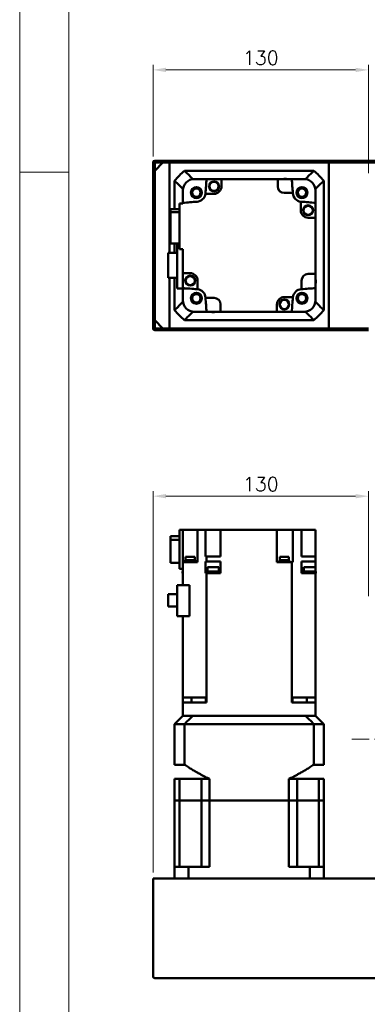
# Model space of a CAD drawing. Header units: millimetres. Extents: x 46891 to 51038, y 6223 to 10291.
# Tile 2 of 8: x 48547 to 48756, y 8909 to 9502. Entities that reach past the tile are written whole.
import ezdxf

# ---------------------------------------------------------------- set-up
doc = ezdxf.new("R2010")
doc.units = ezdxf.units.MM
doc.header["$LTSCALE"] = 0.5
doc.linetypes.add('CENTER', pattern=[50.8, 31.75, -6.35, 6.35, -6.35])
doc.layers.get('0').update_dxf_attribs({"lineweight": 20})
doc.layers.add('1', color=1, linetype='CENTER', lineweight=13)
doc.layers.add('외형선(ISO)', color=7, linetype='Continuous', lineweight=50)
doc.styles.add('DSR TEXT', font='romans.shx', dxfattribs={"bigfont": 'whgtxt.shx'})
doc.styles.get("Standard").update_dxf_attribs({"font": 'romans.shx', "bigfont": 'whgtxt.shx'})
doc.dimstyles.new('DSR', dxfattribs={"dimscale": 2, "dimtxt": 3, "dimasz": 3, "dimexe": 0.5, "dimexo": 0.5, "dimgap": 0.5, "dimtad": 1, "dimdsep": 46, "dimtxsty": 'Standard', "dimcen": 2.5, "dimclrd": 4, "dimclre": 4, "dimclrt": 2, "dimadec": 0, "dimazin": 2, "dimtfac": 1, "dimtmove": 0, "dimatfit": 3, "dimfxl": 0, "dimlwd": -1, "dimlwe": -1, "dimarcsym": 0})

# ---------------------------------------------------------------- blocks, each defined once
blk = doc.blocks.new('A$C1C1952E1')
at = {"color": 1}
blk.add_lwpolyline([(0, 0), (420, 0), (420, 297), (0, 297)], close=True, dxfattribs=at)
at = {"color": 3}
blk.add_lwpolyline([(5, 5), (415, 5), (415, 292), (5, 292)], close=True, dxfattribs=at)
blk = doc.blocks.new('*D125')
at = {"color": 1, "linetype": 'ByBlock'}
for p, q in [((48627.09, 9419.41), (48627.09, 9474.57)), ((48757.09, 9409.41), (48757.09, 9474.57)), ((48749.29, 9471.57), (48634.89, 9471.57))]:
    blk.add_line(p, q, dxfattribs=at)
at = {"color": 1}
for points in [[(48634.89, 9472.87), (48634.89, 9470.27), (48627.09, 9471.57)], [(48749.29, 9472.87), (48749.29, 9470.27), (48757.09, 9471.57)]]:
    blk.add_solid(points, dxfattribs=at)
at = {"layer": 'Defpoints', "color": 0}
for p in [(48627.09, 9471.57), (48627.09, 9415.81), (48757.09, 9405.81)]:
    blk.add_point(p, dxfattribs=at)
at = {"color": 3, "insert": (48692.09, 9478.77), "char_height": 8.4, "attachment_point": 5, "style": 'DSR TEXT'}
blk.add_mtext('130', dxfattribs=at)
blk = doc.blocks.new('*D155')
at = {"color": 1, "linetype": 'ByBlock'}
for p, q in [((48627.09, 8988.03), (48627.09, 9217.74)), ((48749.29, 9214.74), (48634.89, 9214.74)), ((48757.09, 9154.53), (48757.09, 9217.74))]:
    blk.add_line(p, q, dxfattribs=at)
at = {"color": 1}
for points in [[(48634.89, 9216.04), (48634.89, 9213.44), (48627.09, 9214.74)], [(48749.29, 9216.04), (48749.29, 9213.44), (48757.09, 9214.74)]]:
    blk.add_solid(points, dxfattribs=at)
at = {"layer": 'Defpoints', "color": 0}
for p in [(48627.09, 9214.74), (48757.09, 9150.93), (48627.09, 8984.43)]:
    blk.add_point(p, dxfattribs=at)
at = {"color": 3, "insert": (48692.09, 9221.94), "char_height": 8.4, "attachment_point": 5, "style": 'DSR TEXT'}
blk.add_mtext('130', dxfattribs=at)

msp = doc.modelspace()

# ---------------------------------------------------------------- linework, layer by layer
at = {"color": 1}
msp.add_line((48576.33082, 9409.88267), (48546.67132, 9409.88267), dxfattribs=at)
at = {"layer": '1'}
msp.add_line((50637.08964, 9068.42724), (48747.08964, 9068.42724), dxfattribs=at)
at = {"layer": '외형선(ISO)'}
for p, q in [((48627.08964, 9415.81317), (48627.08964, 9407.81317)), ((48867.08964, 9416.81317), (48628.08964, 9416.81317)), ((48628.08964, 9410.81317), (48633.08964, 9415.81317)), ((48628.08964, 9407.81317), (48628.08964, 9415.31317)), ((48628.58964, 9415.81317), (48866.58964, 9415.81317)), ((48637.08964, 9415.81317), (48633.08964, 9415.81317)), ((48637.08964, 9361.36317), (48637.08964, 9415.81317)), ((48862.08964, 9415.81317), (48733.08964, 9415.81317)), ((48733.08964, 9415.81317), (48733.08964, 9315.81317)), ((48628.08964, 9410.81317), (48628.08964, 9320.81317)), ((48724.09224, 9410.81317), (48646.08705, 9410.81317)), ((48627.08964, 9407.81317), (48628.08964, 9407.81317)), ((48627.08964, 9403.81317), (48627.08964, 9407.81317)), ((48628.08964, 9403.81317), (48627.08964, 9403.81317)), ((48627.08964, 9403.81317), (48627.08964, 9327.81317)), ((48628.08964, 9327.81317), (48628.08964, 9403.81317)), ((48640.08964, 9404.81576), (48640.08964, 9387.59544)), ((48651.08596, 9405.81317), (48652.08964, 9405.81317)), ((48659.42345, 9405.81317), (48652.08964, 9405.81317)), ((48659.42345, 9405.81317), (48668.38964, 9405.81317)), ((48702.28964, 9405.81317), (48668.38964, 9405.81317)), ((48668.38964, 9405.81317), (48668.38964, 9401.41317)), ((48702.28964, 9405.81317), (48710.75583, 9405.81317)), ((48702.28964, 9401.41317), (48702.28964, 9405.81317)), ((48718.08964, 9405.81317), (48710.75583, 9405.81317)), ((48718.08964, 9405.81317), (48719.09332, 9405.81317)), ((48730.08964, 9326.81057), (48730.08964, 9404.81576)), ((48645.08964, 9399.81684), (48645.08964, 9398.81317)), ((48645.08964, 9391.47935), (48645.08964, 9398.81317)), ((48663.88964, 9396.91317), (48658.72253, 9396.91317)), ((48711.41159, 9397.41317), (48706.28964, 9397.41317)), ((48725.08964, 9399.81684), (48725.08964, 9398.81317)), ((48725.08964, 9391.47935), (48725.08964, 9398.81317)), ((48643.08964, 9391.01317), (48645.08964, 9391.01317)), ((48643.08964, 9391.01317), (48643.08964, 9363.61317)), ((48645.08964, 9391.01317), (48645.08964, 9391.47935)), ((48716.18964, 9387.01317), (48716.18964, 9392.18028)), ((48725.08964, 9391.47935), (48725.08964, 9382.51317)), ((48637.58964, 9387.59544), (48643.08964, 9387.59544)), ((48637.58964, 9387.59544), (48637.58964, 9385.88927)), ((48643.08964, 9385.88927), (48637.58964, 9385.88927)), ((48637.58964, 9385.88927), (48637.58964, 9367.03089)), ((48725.08964, 9382.51317), (48720.68964, 9382.51317)), ((48725.08964, 9348.61317), (48725.08964, 9382.51317)), ((48641.68964, 9361.36317), (48636.28964, 9361.36317)), ((48636.28964, 9361.36317), (48636.28964, 9346.26317)), ((48637.58964, 9367.03089), (48643.08964, 9367.03089)), ((48640.08964, 9367.03089), (48640.08964, 9361.36317)), ((48641.68964, 9367.03089), (48641.68964, 9339.81317)), ((48643.08964, 9363.61317), (48645.08964, 9363.61317)), ((48645.08964, 9349.11317), (48645.08964, 9363.61317)), ((48636.28964, 9346.26317), (48641.68964, 9346.26317)), ((48637.08964, 9315.81317), (48637.08964, 9346.26317)), ((48640.08964, 9346.26317), (48640.08964, 9326.81057)), ((48645.08964, 9349.11317), (48645.08964, 9340.14698)), ((48649.48964, 9349.11317), (48645.08964, 9349.11317)), ((48653.98964, 9344.61317), (48653.98964, 9339.44605)), ((48716.68964, 9339.49122), (48716.68964, 9344.61317)), ((48720.68964, 9348.61317), (48725.08964, 9348.61317)), ((48725.08964, 9348.61317), (48725.08964, 9340.14698)), ((48641.68964, 9339.81317), (48649.11819, 9339.81317)), ((48645.08964, 9332.81317), (48645.08964, 9339.81317)), ((48725.08964, 9332.81317), (48725.08964, 9340.14698)), ((48645.08964, 9332.81317), (48645.08964, 9331.80949)), ((48658.7677, 9334.21317), (48663.88964, 9334.21317)), ((48706.28964, 9334.71317), (48711.45675, 9334.71317)), ((48725.08964, 9332.81317), (48725.08964, 9331.80949)), ((48627.08964, 9327.81317), (48628.08964, 9327.81317)), ((48627.08964, 9323.81317), (48627.08964, 9327.81317)), ((48651.08596, 9325.81317), (48652.08964, 9325.81317)), ((48652.08964, 9325.81317), (48659.42345, 9325.81317)), ((48659.42345, 9325.81317), (48667.88964, 9325.81317)), ((48667.88964, 9330.21317), (48667.88964, 9325.81317)), ((48667.88964, 9325.81317), (48701.78964, 9325.81317)), ((48701.78964, 9325.81317), (48701.78964, 9330.21317)), ((48710.75583, 9325.81317), (48701.78964, 9325.81317)), ((48710.75583, 9325.81317), (48718.08964, 9325.81317)), ((48718.08964, 9325.81317), (48719.09332, 9325.81317)), ((48628.08964, 9323.81317), (48627.08964, 9323.81317)), ((48627.08964, 9323.81317), (48627.08964, 9315.81317)), ((48628.08964, 9316.31317), (48628.08964, 9323.81317)), ((48633.08964, 9315.81317), (48628.08964, 9320.81317)), ((48646.08705, 9320.81317), (48724.09224, 9320.81317)), ((48628.08964, 9314.81317), (48757.08964, 9314.81317)), ((48757.08964, 9315.81317), (48628.58964, 9315.81317)), ((48633.08964, 9315.81317), (48637.08964, 9315.81317)), ((48733.08964, 9315.81317), (48757.08964, 9315.81317)), ((48643.08964, 9190.73282), (48637.58964, 9190.73282)), ((48637.58964, 9190.73282), (48637.58964, 9188.41731)), ((48643.08964, 9194.42724), (48645.08964, 9194.42724)), ((48643.08964, 9194.42724), (48643.08964, 9170.92724)), ((48645.08964, 9194.42724), (48645.08964, 9174.92724)), ((48649.48964, 9194.42724), (48645.08964, 9194.42724)), ((48653.98964, 9194.42724), (48649.48964, 9194.42724)), ((48658.75697, 9194.42724), (48653.98964, 9194.42724)), ((48653.98964, 9194.42724), (48653.98964, 9174.92724)), ((48658.75697, 9194.42724), (48658.7677, 9194.42724)), ((48658.7677, 9178.42724), (48658.7677, 9194.42724)), ((48658.7677, 9194.42724), (48663.88964, 9194.42724)), ((48667.88964, 9194.42724), (48663.88964, 9194.42724)), ((48667.88964, 9194.42724), (48701.78964, 9194.42724)), ((48667.88964, 9178.42724), (48667.88964, 9194.42724)), ((48701.78964, 9174.92724), (48701.78964, 9194.42724)), ((48706.28964, 9194.42724), (48701.78964, 9194.42724)), ((48706.28964, 9194.42724), (48711.45675, 9194.42724)), ((48716.53349, 9194.42724), (48711.45675, 9194.42724)), ((48711.45675, 9174.92724), (48711.45675, 9194.42724)), ((48716.53349, 9194.42724), (48716.68964, 9194.42724)), ((48716.68964, 9178.42724), (48716.68964, 9194.42724)), ((48720.68964, 9194.42724), (48716.68964, 9194.42724)), ((48720.68964, 9194.42724), (48725.08964, 9194.42724)), ((48725.08964, 9194.42724), (48725.08964, 9178.42724)), ((48637.58964, 9188.41731), (48643.08964, 9188.41731)), ((48637.58964, 9188.41731), (48637.58964, 9174.52166)), ((48646.7787, 9178.12724), (48652.2787, 9178.12724)), ((48646.7787, 9178.12724), (48646.7787, 9176.12724)), ((48652.2787, 9178.12724), (48652.2787, 9176.12724)), ((48658.7677, 9178.42724), (48659.42345, 9178.42724)), ((48659.42345, 9178.42724), (48667.88964, 9178.42724)), ((48659.42345, 9175.42724), (48659.42345, 9178.42724)), ((48703.53822, 9178.12724), (48709.03822, 9178.12724)), ((48703.53822, 9178.12724), (48703.53822, 9176.12724)), ((48709.03822, 9178.12724), (48709.03822, 9176.12724)), ((48716.68964, 9178.42724), (48725.08964, 9178.42724)), ((48725.08964, 9175.42724), (48725.08964, 9178.42724)), ((48637.58964, 9174.52166), (48643.08964, 9174.52166)), ((48645.08964, 9161.07724), (48645.08964, 9174.92724)), ((48645.08964, 9174.92724), (48653.6458, 9174.92724)), ((48646.5287, 9175.42724), (48652.5287, 9175.42724)), ((48646.5287, 9175.42724), (48646.5287, 9174.92724)), ((48646.5787, 9176.12724), (48652.4787, 9176.12724)), ((48646.5787, 9176.12724), (48646.5787, 9175.42724)), ((48652.4787, 9176.12724), (48652.4787, 9175.42724)), ((48652.5287, 9175.42724), (48652.5287, 9174.92724)), ((48653.98964, 9174.92724), (48653.6458, 9174.92724)), ((48658.7677, 9175.42724), (48658.7677, 9170.42724)), ((48659.42345, 9175.42724), (48658.7677, 9175.42724)), ((48667.88964, 9175.42724), (48659.42345, 9175.42724)), ((48659.87902, 9172.02724), (48666.87902, 9172.02724)), ((48659.87902, 9169.42724), (48659.87902, 9172.02724)), ((48666.87902, 9169.42724), (48666.87902, 9172.02724)), ((48667.88964, 9175.42724), (48667.88964, 9170.42724)), ((48710.75583, 9174.92724), (48701.78964, 9174.92724)), ((48703.28822, 9175.42724), (48709.28822, 9175.42724)), ((48703.28822, 9175.42724), (48703.28822, 9174.92724)), ((48703.33822, 9176.12724), (48709.23822, 9176.12724)), ((48703.33822, 9176.12724), (48703.33822, 9175.42724)), ((48709.23822, 9176.12724), (48709.23822, 9175.42724)), ((48709.28822, 9175.42724), (48709.28822, 9174.92724)), ((48710.75583, 9093.42724), (48710.75583, 9174.92724)), ((48710.75583, 9174.92724), (48711.42231, 9174.92724)), ((48711.45675, 9174.92724), (48711.42231, 9174.92724)), ((48716.68964, 9170.42724), (48716.68964, 9175.42724)), ((48725.08964, 9175.42724), (48716.68964, 9175.42724)), ((48718.00954, 9172.02724), (48725.00954, 9172.02724)), ((48718.00954, 9169.42724), (48718.00954, 9172.02724)), ((48725.00954, 9169.42724), (48725.00954, 9172.02724)), ((48725.08964, 9170.42724), (48725.08964, 9175.42724)), ((48643.08964, 9170.92724), (48645.08964, 9170.92724)), ((48644.86974, 9169.42724), (48645.08964, 9169.42724)), ((48644.86974, 9168.42724), (48644.86974, 9169.42724)), ((48645.08964, 9168.42724), (48644.86974, 9168.42724)), ((48658.76501, 9170.42724), (48658.76501, 9168.42724)), ((48658.7677, 9170.42724), (48658.76501, 9170.42724)), ((48658.76501, 9168.42724), (48659.42345, 9168.42724)), ((48659.87902, 9170.42724), (48658.7677, 9170.42724)), ((48659.42345, 9168.42724), (48662.1051, 9168.42724)), ((48659.42345, 9168.42724), (48659.42345, 9093.42724)), ((48659.57902, 9169.42724), (48667.17902, 9169.42724)), ((48659.57902, 9168.42724), (48659.57902, 9169.42724)), ((48664.65295, 9168.42724), (48662.1051, 9168.42724)), ((48664.65295, 9168.42724), (48667.89107, 9168.42724)), ((48666.87902, 9170.42724), (48667.88964, 9170.42724)), ((48667.17902, 9168.42724), (48667.17902, 9169.42724)), ((48667.89107, 9170.42724), (48667.88964, 9170.42724)), ((48667.89107, 9170.42724), (48667.89107, 9168.42724)), ((48716.65058, 9168.42724), (48716.65058, 9170.42724)), ((48716.68964, 9170.42724), (48716.65058, 9170.42724)), ((48716.65058, 9168.42724), (48725.08964, 9168.42724)), ((48716.68964, 9170.42724), (48718.00954, 9170.42724)), ((48717.70954, 9169.42724), (48725.30954, 9169.42724)), ((48717.70954, 9168.42724), (48717.70954, 9169.42724)), ((48725.08964, 9170.42724), (48725.00954, 9170.42724)), ((48725.08964, 9170.42724), (48725.08964, 9169.42724)), ((48725.08964, 9093.42724), (48725.08964, 9168.42724)), ((48725.30954, 9168.42724), (48725.08964, 9168.42724)), ((48725.30954, 9168.42724), (48725.30954, 9169.42724)), ((48641.68964, 9161.07724), (48649.11819, 9161.07724)), ((48641.68964, 9142.52724), (48641.68964, 9161.07724)), ((48649.11819, 9161.07724), (48649.11819, 9142.52724)), ((48636.28964, 9155.75224), (48641.68964, 9155.75224)), ((48636.28964, 9155.75224), (48636.28964, 9148.30224)), ((48636.28964, 9148.30224), (48641.68964, 9148.30224)), ((48641.68964, 9142.52724), (48649.11819, 9142.52724)), ((48645.08964, 9142.52724), (48645.08964, 9093.42724)), ((48653.6458, 9093.42724), (48645.08964, 9093.42724)), ((48645.08964, 9090.42724), (48645.08964, 9093.42724)), ((48645.08964, 9082.42724), (48645.08964, 9090.42724)), ((48645.08964, 9090.42724), (48652.08964, 9090.42724)), ((48650.22536, 9093.42724), (48650.22536, 9090.42724)), ((48652.08964, 9090.42724), (48659.43207, 9090.42724)), ((48653.6458, 9093.42724), (48658.75697, 9093.42724)), ((48659.42345, 9093.42724), (48658.75697, 9093.42724)), ((48659.01276, 9093.42724), (48659.01276, 9090.42724)), ((48659.43207, 9093.42724), (48659.42345, 9093.42724)), ((48659.43207, 9093.42724), (48659.43207, 9090.42724)), ((48710.75583, 9093.42724), (48710.74721, 9093.42724)), ((48710.74721, 9093.42724), (48710.74721, 9090.42724)), ((48710.74721, 9090.42724), (48718.08964, 9090.42724)), ((48711.42231, 9093.42724), (48710.75583, 9093.42724)), ((48711.16652, 9093.42724), (48711.16652, 9090.42724)), ((48711.42231, 9093.42724), (48716.53349, 9093.42724)), ((48725.08964, 9093.42724), (48716.53349, 9093.42724)), ((48718.08964, 9090.42724), (48725.08964, 9090.42724)), ((48719.95392, 9093.42724), (48719.95392, 9090.42724)), ((48725.08964, 9093.42724), (48725.08964, 9090.42724)), ((48725.08964, 9082.42724), (48725.08964, 9090.42724)), ((48640.08964, 9077.42724), (48645.08964, 9082.42724)), ((48645.08964, 9082.42724), (48645.17773, 9082.42724)), ((48650.98261, 9082.42724), (48645.17773, 9082.42724)), ((48650.98261, 9082.42724), (48651.08596, 9082.42724)), ((48651.08596, 9082.42724), (48719.09332, 9082.42724)), ((48718.08964, 9082.42724), (48652.08964, 9082.42724)), ((48719.19667, 9082.42724), (48719.09332, 9082.42724)), ((48725.00155, 9082.42724), (48719.19667, 9082.42724)), ((48725.08964, 9082.42724), (48725.00155, 9082.42724)), ((48725.08964, 9082.42724), (48730.08964, 9077.42724)), ((48640.08964, 9077.42724), (48646.08705, 9077.42724)), ((48640.08964, 9052.97724), (48640.08964, 9077.42724)), ((48646.08705, 9052.97724), (48646.08705, 9077.42724)), ((48646.08705, 9077.42724), (48724.09224, 9077.42724)), ((48724.09224, 9077.42724), (48730.08964, 9077.42724)), ((48724.09224, 9052.97724), (48724.09224, 9077.42724)), ((48730.08964, 9052.97724), (48730.08964, 9077.42724)), ((48646.08705, 9052.97724), (48640.08964, 9052.97724)), ((48730.08964, 9052.97724), (48724.09224, 9052.97724)), ((48643.03742, 9044.42724), (48640.08964, 9044.42724)), ((48640.08964, 9031.42724), (48640.08964, 9044.42724)), ((48656.23464, 9044.42724), (48643.03742, 9044.42724)), ((48643.03742, 9031.42724), (48643.03742, 9044.42724)), ((48661.08964, 9044.42724), (48656.23464, 9044.42724)), ((48656.23464, 9031.42724), (48656.23464, 9044.42724)), ((48661.08964, 9031.42724), (48661.08964, 9044.42724)), ((48713.94464, 9044.42724), (48709.08964, 9044.42724)), ((48709.08964, 9031.42724), (48709.08964, 9044.42724)), ((48713.94464, 9031.42724), (48713.94464, 9044.42724)), ((48713.94464, 9044.42724), (48727.14186, 9044.42724)), ((48730.08964, 9044.42724), (48727.14186, 9044.42724)), ((48727.14186, 9031.42724), (48727.14186, 9044.42724)), ((48730.08964, 9031.42724), (48730.08964, 9044.42724)), ((48640.08964, 9031.42724), (48640.08964, 8991.42724)), ((48640.08964, 9031.42724), (48643.03742, 9031.42724)), ((48643.03742, 9031.42724), (48640.08964, 9031.42724)), ((48643.03742, 8991.42724), (48643.03742, 9031.42724)), ((48643.03742, 9031.42724), (48649.73464, 9031.42724)), ((48643.03742, 9031.42724), (48649.73464, 9031.42724)), ((48649.73464, 9031.42724), (48656.23464, 9031.42724)), ((48649.73464, 9031.42724), (48656.23464, 9031.42724)), ((48656.23464, 9031.42724), (48661.08964, 9031.42724)), ((48656.23464, 8991.42724), (48656.23464, 9031.42724)), ((48661.08964, 9031.42724), (48656.23464, 9031.42724)), ((48661.08964, 9031.42724), (48709.08964, 9031.42724)), ((48661.08964, 9031.42724), (48661.08964, 8991.42724)), ((48661.08964, 9031.42724), (48709.08964, 9031.42724)), ((48709.08964, 9031.42724), (48713.94464, 9031.42724)), ((48709.08964, 9031.42724), (48709.08964, 8991.42724)), ((48713.94464, 9031.42724), (48709.08964, 9031.42724)), ((48713.94464, 9031.42724), (48720.44464, 9031.42724)), ((48713.94464, 8991.42724), (48713.94464, 9031.42724)), ((48713.94464, 9031.42724), (48720.44464, 9031.42724)), ((48720.44464, 9031.42724), (48727.14186, 9031.42724)), ((48720.44464, 9031.42724), (48727.14186, 9031.42724)), ((48727.14186, 9031.42724), (48730.08964, 9031.42724)), ((48727.14186, 8991.42724), (48727.14186, 9031.42724)), ((48730.08964, 9031.42724), (48727.14186, 9031.42724)), ((48730.08964, 9031.42724), (48730.08964, 8991.42724)), ((48648.49729, 8991.42724), (48640.08964, 8991.42724)), ((48640.08964, 8984.42724), (48640.08964, 8991.42724)), ((48648.49729, 8991.42724), (48661.08964, 8991.42724)), ((48648.49729, 8984.42724), (48648.49729, 8991.42724)), ((48709.08964, 8991.42724), (48721.68199, 8991.42724)), ((48730.08964, 8991.42724), (48721.68199, 8991.42724)), ((48721.68199, 8984.42724), (48721.68199, 8991.42724)), ((48730.08964, 8984.42724), (48730.08964, 8991.42724)), ((48627.08964, 8984.42724), (48627.08964, 8925.42724)), ((48627.08964, 8984.42724), (48628.08964, 8984.42724)), ((48628.08964, 8984.42724), (48867.08964, 8984.42724)), ((48628.08964, 8924.42724), (48867.08964, 8924.42724))]:
    msp.add_line(p, q, dxfattribs=at)
for centre, radius in [((48663.89107, 9401.3741), 3), ((48663.89107, 9401.3741), 2.95), ((48663.89107, 9401.3741), 2.75), ((48653.26984, 9397.63297), 3.3), ((48653.26984, 9397.63297), 3.2), ((48653.26984, 9397.63297), 3), ((48653.26984, 9397.63297), 2.5), ((48716.90945, 9397.63297), 3.3), ((48716.90945, 9397.63297), 3.2), ((48716.90945, 9397.63297), 3), ((48716.90945, 9397.63297), 2.5), ((48720.65058, 9387.01174), 3), ((48720.65058, 9387.01174), 2.95), ((48720.65058, 9387.01174), 2.75), ((48649.5287, 9344.61459), 3), ((48649.5287, 9344.61459), 2.95), ((48649.5287, 9344.61459), 2.75), ((48653.26984, 9333.99336), 3.3), ((48653.26984, 9333.99336), 3.2), ((48653.26984, 9333.99336), 3), ((48653.26984, 9333.99336), 2.5), ((48706.28822, 9330.25223), 3), ((48706.28822, 9330.25223), 2.95), ((48706.28822, 9330.25223), 2.75), ((48716.90945, 9333.99336), 3.3), ((48716.90945, 9333.99336), 3.2), ((48716.90945, 9333.99336), 3), ((48716.90945, 9333.99336), 2.5)]:
    msp.add_circle(centre, radius, dxfattribs=at)
for centre, radius, start, end in [((48628.08964, 9415.81317), 1, 90, 180), ((48628.58964, 9415.31317), 0.5, 90, 180), ((48685.08964, 9365.81317), 59.55, 130.91627078, 139.08372922), ((48685.08964, 9365.81317), 59.55, 40.91627078, 49.08372922), ((48652.08964, 9398.81317), 7, 90, 180), ((48685.08964, 9365.81317), 52.5, 130.36759354, 130.51580082), ((49117.68102, 9365.81317), 460, 175.01145802, 176.0804225), ((48706.80026, 9402.23306), 3.8, 70.41268147, 109.58731853), ((48252.49826, 9365.81317), 460, 3.93907323, 4.98854198), ((48718.08964, 9398.81317), 7, 0, 90), ((48685.08964, 9365.81317), 52.5, 49.48419918, 49.63240646), ((48685.08964, 9365.81317), 52.5, 139.48419918, 139.63240646), ((48653.26984, 9397.63297), 5.5, 273.9195775, 352.47991906), ((48653.26984, 9397.63297), 5.5, 352.47991906, 356.0804225), ((48663.88964, 9401.41317), 4.5, 270, 0), ((48706.28964, 9401.41317), 4, 180, 270), ((48252.49826, 9365.81316), 460, 3.9195775, 3.93907323), ((48716.90945, 9397.63297), 5.5, 183.9195775, 262.47991906), ((48685.08964, 9365.81317), 52.5, 40.36759354, 40.51580082), ((48685.08964, 8933.22178), 460, 93.9195775, 94.98854198), ((48716.90945, 9397.63297), 5.5, 262.47991906, 266.0804225), ((48685.08964, 8933.22178), 460, 85.01145802, 86.0804225), ((48720.68964, 9387.01317), 4.5, 180, 270), ((48649.48964, 9344.61317), 4.5, 0, 90), ((48720.68964, 9344.61317), 4, 90, 180), ((48721.50954, 9344.10255), 3.8, 340.41268147, 19.58731853), ((48685.08964, 9798.40455), 460, 265.01145802, 266.0804225), ((48653.26984, 9333.99336), 5.5, 82.47991906, 86.0804225), ((48653.26984, 9333.99336), 5.5, 3.9195775, 82.47991906), ((48716.90945, 9333.99336), 5.5, 93.9195775, 172.47991906), ((48685.08964, 9798.40455), 460, 273.9195775, 273.93907323), ((48685.08964, 9798.40455), 460, 273.93907323, 274.98854198), ((48652.08964, 9332.81317), 7, 180, 270), ((48685.08964, 9365.81317), 52.5, 220.36759354, 220.51580082), ((49117.68103, 9365.81317), 460, 183.9195775, 183.93907323), ((49117.68102, 9365.81317), 460, 183.93907323, 184.98854198), ((48663.88964, 9330.21317), 4, 0, 90), ((48706.28964, 9330.21317), 4.5, 90, 180), ((48252.49826, 9365.81317), 460, 355.01145802, 356.0804225), ((48716.90945, 9333.99336), 5.5, 172.47991906, 176.0804225), ((48718.08964, 9332.81317), 7, 270, 0), ((48685.08964, 9365.81317), 52.5, 319.48419918, 319.63240646), ((48685.08964, 9365.81317), 59.55, 220.91627078, 229.08372922), ((48685.08964, 9365.81317), 52.5, 229.48419918, 229.63240646), ((48663.37902, 9329.39327), 3.8, 250.41268147, 289.58731853), ((48685.08964, 9365.81317), 52.5, 310.36759354, 310.51580082), ((48685.08964, 9365.81317), 59.55, 310.91627078, 319.08372922), ((48628.08964, 9315.81317), 1, 180, 270), ((48628.58964, 9316.31317), 0.5, 180, 270), ((48628.08964, 8925.42724), 1, 180, 270)]:
    msp.add_arc(centre, radius, start, end, dxfattribs=at)
for points in [[(48646.08705, 9410.81317), (48646.65573, 9410.24394), (48647.78425, 9409.11459), (48649.45064, 9407.4478), (48650.5438, 9406.35499), (48651.08596, 9405.81317)], [(48719.09332, 9405.81317), (48719.63576, 9406.35526), (48720.72928, 9407.44844), (48722.39568, 9409.11524), (48723.52383, 9410.24422), (48724.09224, 9410.81317)], [(48645.08964, 9399.81684), (48644.54754, 9400.35928), (48643.45436, 9401.45281), (48641.78756, 9403.1192), (48640.65859, 9404.24735), (48640.08964, 9404.81576)], [(48730.08964, 9404.81576), (48729.52042, 9404.24708), (48728.39107, 9403.11856), (48726.72428, 9401.45216), (48725.63147, 9400.35901), (48725.08964, 9399.81684)], [(48640.08964, 9326.81057), (48640.65887, 9327.37925), (48641.78821, 9328.50777), (48643.455, 9330.17417), (48644.54782, 9331.26733), (48645.08964, 9331.80949)], [(48725.08964, 9331.80949), (48725.63174, 9331.26705), (48726.72492, 9330.17352), (48728.39172, 9328.50713), (48729.52069, 9327.37898), (48730.08964, 9326.81057)], [(48651.08596, 9325.81317), (48650.54353, 9325.27107), (48649.45, 9324.17789), (48647.7836, 9322.51109), (48646.65545, 9321.38211), (48646.08705, 9320.81317)], [(48724.09224, 9320.81317), (48723.52355, 9321.38239), (48722.39503, 9322.51174), (48720.72864, 9324.17853), (48719.63548, 9325.27134), (48719.09332, 9325.81317)], [(48651.08596, 9082.42724), (48650.54353, 9081.88514), (48649.45, 9080.79196), (48647.7836, 9079.12516), (48646.65545, 9077.99619), (48646.08705, 9077.42724)], [(48724.09224, 9077.42724), (48723.52355, 9077.99647), (48722.39503, 9079.12581), (48720.72864, 9080.7926), (48719.63548, 9081.88542), (48719.09332, 9082.42724)]]:
    msp.add_open_spline(points, degree=3, dxfattribs=at)
for points, weights in [([(48646.08705, 9052.97724), (48654.1685, 9047.68425), (48661.08964, 9044.42724)], [1.24342419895, 1.30973118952, 1.35416666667]), ([(48709.08964, 9044.42724), (48716.01078, 9047.68425), (48724.09224, 9052.97724)], [1.35416666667, 1.30973118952, 1.24342419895])]:
    msp.add_rational_spline(points, weights, degree=2, dxfattribs=at)

# ---------------------------------------------------------------- block references
at = {"xscale": 5.931900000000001, "yscale": 5.931900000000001, "zscale": 5.931900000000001}
msp.add_blockref('A$C1C1952E1', (48546.67132, 8528.99552), dxfattribs=at)

# ---------------------------------------------------------------- dimensions: what is measured, and where the dimension line sits
for base, p1, p2, picture, middle in [((48627.08964, 9471.57296), (48757.08964, 9405.81317), (48627.08964, 9415.81317), '*D125', (48692.08964, 9478.77296)), ((48627.08964, 9214.73712), (48757.08964, 9150.92724), (48627.08964, 8984.42724), '*D155', (48692.08964, 9221.93712))]:
    dim = msp.add_linear_dim(base=base, p1=p1, p2=p2, dimstyle='DSR', override={"dimscale": 3, "dimtxt": 2.8, "dimasz": 2.600136, "dimexe": 1, "dimexo": 1.2, "dimgap": 1, "dimdec": 4, "dimtxsty": 'DSR TEXT', "dimclrd": 1, "dimclre": 1, "dimclrt": 3, "dimtdec": 4, "dimtix": 1})
    dim.commit()
    dim.dimension.update_dxf_attribs({"geometry": picture, "text_midpoint": middle})

doc.saveas('drawing.dxf')
